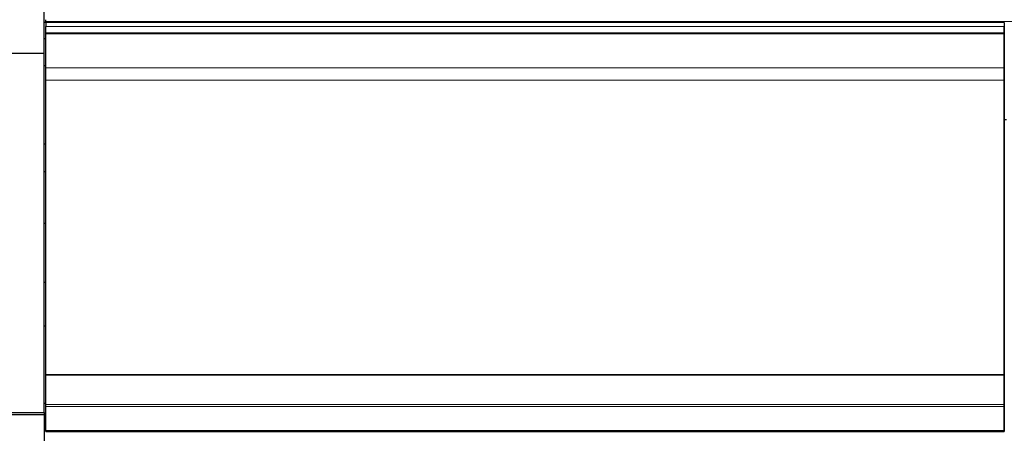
# Model space of a CAD drawing. Header units: inches. Extents: x 0 to 23760, y -13 to 16800.
# Tile 98 of 247: x 2088 to 3501, y 13275 to 13868. Entities that reach past the tile are written whole.
import ezdxf

# ---------------------------------------------------------------- set-up
doc = ezdxf.new("R2010")
doc.units = ezdxf.units.IN
doc.layers.add('1', color=7, linetype='Continuous', true_color=0xffffff)
doc.layers.add('254', color=7, linetype='Continuous', true_color=0xffffff)
doc.styles.add('latin_extended', font='simplex.shx')
doc.dimstyles.get("Standard").update_dxf_attribs({"dimtxt": 0.18, "dimasz": 0.18, "dimexe": 0.18, "dimexo": 0.0625, "dimgap": 0.09, "dimtad": 0, "dimtih": 1, "dimtoh": 1, "dimdec": 4, "dimzin": 0, "dimdsep": 46, "dimtxsty": 'Standard', "dimcen": 0.09, "dimadec": 0, "dimazin": 0, "dimtfac": 1, "dimtdec": 4, "dimtofl": 0, "dimtmove": 0, "dimatfit": 3, "dimfxl": 1, "dimtolj": 1, "dimtzin": 0, "dimarcsym": 0})

# ---------------------------------------------------------------- blocks, each defined once
blk = doc.blocks.new('_U1')
at = {"layer": '254', "color": 3, "linetype": 'Continuous', "lineweight": 13, "transparency": 16777216}
for p, q in [((9381.2, 13713.8), (9381.2, 10310.8)), ((1141.5, 11977.8), (1141.5, 10310.8)), ((1281.5, 10350.8), (9241.2, 10350.8))]:
    blk.add_line(p, q, dxfattribs=at)
at = {"layer": '254', "color": 3, "transparency": 16777216}
for points in [[(1281.5, 10374.1), (1281.5, 10327.5), (1141.5, 10350.8)], [(9241.2, 10327.5), (9241.2, 10374.1), (9381.2, 10350.8)]]:
    blk.add_solid(points, dxfattribs=at)
at = {"layer": 'Defpoints', "color": 0, "transparency": 16777216}
for p in [(9381.2, 13753.8), (1141.5, 12017.8), (9381.2, 10350.8)]:
    blk.add_point(p, dxfattribs=at)
at = {"layer": '254', "color": 2, "lineweight": 13, "transparency": 16777216, "insert": (4376.5, 10560.8), "char_height": 140, "attachment_point": 1, "style": 'latin_extended'}
blk.add_mtext('\\A1;8240', dxfattribs=at)

msp = doc.modelspace()

# ---------------------------------------------------------------- linework, layer by layer
at = {"layer": '1', "color": 2, "linetype": 'Continuous', "lineweight": 25}
for p, q in [((2123.104, 13819.692), (2123.104, 14085.692)), ((2123.104, 13864.029), (2125.604, 13864.029)), ((2125.604, 13865.004), (2125.604, 13867.56)), ((2125.604, 13863.701), (2125.604, 13865.004)), ((2125.604, 13863.701), (2125.604, 13857.779)), ((3500.604, 13863.701), (2125.604, 13863.701)), ((2125.604, 13848.873), (2125.604, 13857.779)), ((3500.604, 13863.701), (3500.604, 13846.718)), ((3500.604, 13848.873), (3500.604, 13857.779)), ((2125.604, 13847.558), (2125.604, 13848.873)), ((2125.604, 13847.402), (2125.604, 13847.558)), ((2125.604, 13847.289), (2125.604, 13847.402)), ((2125.604, 13798.446), (2125.604, 13847.289)), ((3500.604, 13847.558), (3500.604, 13848.873)), ((3500.604, 13847.402), (3500.604, 13847.558)), ((3500.604, 13847.289), (3500.604, 13847.402)), ((3500.604, 13798.446), (3500.604, 13847.289)), ((3500.604, 13846.718), (3500.604, 13840.484)), ((2123.104, 13840.796), (2125.604, 13840.796)), ((3500.604, 13840.484), (3500.604, 13819.56)), ((1766.604, 13819.692), (2123.104, 13819.692)), ((2123.104, 13304.723), (2123.104, 13819.692)), ((3500.604, 13819.56), (3500.604, 13775.851)), ((2123.104, 13801.796), (2125.604, 13801.796)), ((2125.604, 13780.705), (2125.604, 13798.446)), ((3500.604, 13780.705), (3500.604, 13798.446)), ((2125.604, 13358.943), (2125.604, 13780.705)), ((3500.604, 13358.943), (3500.604, 13780.705)), ((3500.604, 13775.851), (3500.604, 13295.799)), ((3500.6, 13724.518), (3503.604, 13724.518)), ((2123.104, 13689.796), (2125.604, 13689.796)), ((2123.104, 13649.796), (2125.604, 13649.796)), ((2125.605, 13575.441), (2123.104, 13575.441)), ((2125.605, 13490.866), (2123.104, 13490.866)), ((2125.631, 13428.548), (2123.104, 13428.548)), ((2125.604, 13358.376), (2125.604, 13358.943)), ((2125.604, 13358.943), (3500.604, 13358.943)), ((2125.604, 13316.235), (2125.604, 13358.376)), ((2125.604, 13358.376), (3500.604, 13358.376)), ((3500.604, 13358.376), (3500.604, 13358.943)), ((3500.604, 13316.235), (3500.604, 13358.376)), ((2125.631, 13317.672), (2123.104, 13317.672)), ((2125.604, 13313.126), (2125.604, 13316.235)), ((2125.604, 13279.003), (2125.604, 13313.126)), ((3500.604, 13313.126), (3500.604, 13316.235)), ((3500.604, 13279.003), (3500.604, 13313.126)), ((1791.604, 13301.95), (2123.104, 13301.95)), ((1800.09, 13304.721), (2123.104, 13304.721)), ((2123.104, 13304.721), (2123.104, 13301.95)), ((2123.104, 13301.95), (2123.104, 13212.909)), ((3500.604, 13295.799), (3500.604, 13282.999)), ((2125.604, 13279.003), (2125.604, 13278.467)), ((2125.604, 13277.507), (2125.604, 13278.467)), ((2125.604, 13277.507), (3500.604, 13277.507)), ((3500.604, 13282.999), (3500.604, 13277.507)), ((3500.604, 13278.467), (3500.604, 13279.003)), ((3500.604, 13277.507), (3500.604, 13278.467))]:
    msp.add_line(p, q, dxfattribs=at)
at = {"layer": '1', "color": 110, "linetype": 'Continuous', "lineweight": 13}
for p, q in [((2125.604, 13865.004), (6882.604, 13865.004)), ((2125.604, 13857.779), (3500.604, 13857.779)), ((2125.604, 13848.873), (3500.604, 13848.873)), ((2125.604, 13847.558), (3500.604, 13847.558)), ((2125.604, 13847.402), (3500.604, 13847.402)), ((2125.604, 13847.289), (3500.604, 13847.289)), ((2125.604, 13798.446), (3500.604, 13798.446)), ((2125.604, 13780.705), (3500.604, 13780.705)), ((2125.604, 13316.235), (3500.604, 13316.235)), ((2125.604, 13313.126), (3500.604, 13313.126)), ((2125.604, 13279.003), (3500.604, 13279.003)), ((2125.604, 13278.467), (3500.604, 13278.467))]:
    msp.add_line(p, q, dxfattribs=at)

# ---------------------------------------------------------------- dimensions: what is measured, and where the dimension line sits
at = {"layer": '254', "color": 2, "linetype": 'Continuous', "lineweight": 13}
dim = msp.add_linear_dim(base=(9381.195, 10350.796), p1=(1141.522, 12017.796), p2=(9381.195, 13753.796), dimstyle='Standard', override={"dimscale": 40, "dimtxt": 3.5, "dimasz": 3.5, "dimexe": 1, "dimexo": 1, "dimgap": 1.75, "dimtad": 1, "dimtih": 1, "dimtoh": 0, "dimdec": 0, "dimlfac": 1, "dimzin": 8, "dimdsep": 46, "dimlunit": 2, "dimtxsty": 'latin_extended', "dimsah": 1, "dimse1": 0, "dimse2": 0, "dimsd1": 0, "dimsd2": 0, "dimclrd": 3, "dimclre": 3, "dimclrt": 2, "dimtol": 0, "dimtm": -0.1, "dimtfac": 0.714286, "dimtdec": 3, "dimtofl": 1, "dimtmove": 0, "dimtzin": 8, "dimlwd": 13, "dimlwe": 13}, dxfattribs=at)
dim.commit()
dim.dimension.update_dxf_attribs({"geometry": '_U1', "text_midpoint": (4623.12, 10350.796), "dimtype": 160})

doc.saveas('drawing.dxf')
